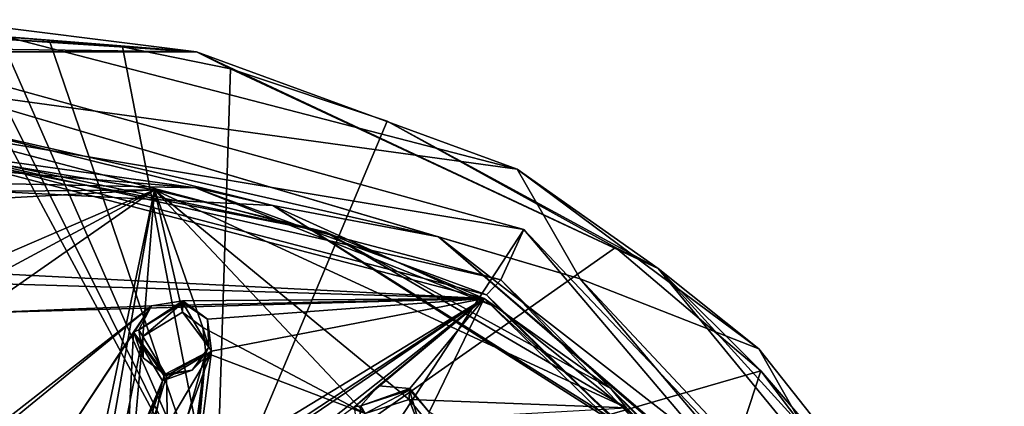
# Model space of a CAD drawing. Header units: millimetres. Extents: x -150 to 308, y -116 to 257.
# Tile 147 of 147: x 254 to 303, y 238 to 257. Entities that reach past the tile are written whole.
import ezdxf

# ---------------------------------------------------------------- set-up
doc = ezdxf.new("R2010")
doc.units = ezdxf.units.MM
doc.header["$LTSCALE"] = 81.481481
for name, color, linetype in [('1301', 7, 'CONTINUOUS'), ('1302', 7, 'CONTINUOUS'), ('1303', 7, 'CONTINUOUS'), ('1304', 7, 'CONTINUOUS'), ('1305', 7, 'CONTINUOUS'), ('1306', 7, 'CONTINUOUS'), ('1307', 7, 'CONTINUOUS'), ('1308', 7, 'CONTINUOUS'), ('155', 7, 'CONTINUOUS'), ('156', 7, 'CONTINUOUS'), ('157', 7, 'CONTINUOUS'), ('158', 7, 'CONTINUOUS'), ('160', 7, 'CONTINUOUS'), ('161', 7, 'CONTINUOUS'), ('190', 7, 'CONTINUOUS'), ('191', 7, 'CONTINUOUS'), ('192', 7, 'CONTINUOUS'), ('254', 7, 'CONTINUOUS'), ('741', 7, 'CONTINUOUS'), ('742', 7, 'CONTINUOUS'), ('794', 7, 'CONTINUOUS'), ('801', 7, 'CONTINUOUS')]:
    doc.layers.add(name, color=color, linetype=linetype)

msp = doc.modelspace()

# ---------------------------------------------------------------- linework, layer by layer
at = {"layer": '1301', "linetype": 'CONTINUOUS'}
for points in [[(262.019, 243.097, -11.716), (260.049, 241.422, -9.801), (259.845, 241.757, -11.494), (262.019, 243.097, -11.716)], [(262.011, 242.633, -9.891), (260.049, 241.422, -9.801), (262.019, 243.097, -11.716), (262.011, 242.633, -9.891)], [(259.845, 241.757, -11.494), (260.049, 241.422, -9.801), (260.056, 240.355, -11.437), (259.845, 241.757, -11.494)], [(260.049, 241.422, -9.801), (261.221, 239.473, -9.896), (260.056, 240.355, -11.437), (260.049, 241.422, -9.801)], [(261.221, 239.473, -9.896), (261.146, 239.546, -11.473), (260.056, 240.355, -11.437), (261.221, 239.473, -9.896)]]:
    msp.add_3dface(points, dxfattribs=at)
at = {"layer": '1302', "linetype": 'CONTINUOUS'}
for points in [[(259.573, 241.641, -11.976), (260.48, 242.936, -11.912), (259.845, 241.757, -11.494), (259.573, 241.641, -11.976)], [(260.48, 242.936, -11.912), (262.029, 243.193, -11.951), (259.845, 241.757, -11.494), (260.48, 242.936, -11.912)], [(259.845, 241.757, -11.494), (262.029, 243.193, -11.951), (262.022, 243.137, -11.837), (259.845, 241.757, -11.494)], [(262.019, 243.097, -11.716), (259.845, 241.757, -11.494), (262.022, 243.137, -11.837), (262.019, 243.097, -11.716)], [(259.573, 241.641, -11.976), (259.845, 241.757, -11.494), (260.056, 240.355, -11.437), (259.573, 241.641, -11.976)], [(261.022, 239.223, -12.21), (259.573, 241.641, -11.976), (261.103, 239.47, -11.883), (261.022, 239.223, -12.21)], [(261.146, 239.546, -11.473), (259.573, 241.641, -11.976), (260.056, 240.355, -11.437), (261.146, 239.546, -11.473)], [(259.573, 241.641, -11.976), (261.146, 239.546, -11.473), (261.103, 239.47, -11.883), (259.573, 241.641, -11.976)]]:
    msp.add_3dface(points, dxfattribs=at)
at = {"layer": '1303', "linetype": 'CONTINUOUS'}
for points in [[(263.244, 242.285, -12.072), (262.019, 243.097, -11.716), (262.022, 243.137, -11.837), (263.244, 242.285, -12.072)], [(262.019, 243.097, -11.716), (263.244, 242.285, -12.072), (263.321, 240.889, -11.7), (262.019, 243.097, -11.716)], [(262.029, 243.193, -11.951), (263.244, 242.285, -12.072), (262.022, 243.137, -11.837), (262.029, 243.193, -11.951)], [(263.244, 242.285, -12.072), (263.458, 240.697, -12.204), (263.321, 240.889, -11.7), (263.244, 242.285, -12.072)], [(263.458, 240.697, -12.204), (261.022, 239.223, -12.21), (262.49, 239.751, -11.581), (263.458, 240.697, -12.204)], [(263.321, 240.889, -11.7), (263.458, 240.697, -12.204), (262.49, 239.751, -11.581), (263.321, 240.889, -11.7)], [(261.022, 239.223, -12.21), (261.103, 239.47, -11.883), (262.49, 239.751, -11.581), (261.022, 239.223, -12.21)], [(261.103, 239.47, -11.883), (261.146, 239.546, -11.473), (262.49, 239.751, -11.581), (261.103, 239.47, -11.883)]]:
    msp.add_3dface(points, dxfattribs=at)
at = {"layer": '1304', "linetype": 'CONTINUOUS'}
for points in [[(262.011, 242.633, -9.891), (262.019, 243.097, -11.716), (263.321, 240.889, -11.7), (262.011, 242.633, -9.891)], [(263.012, 241.873, -9.957), (262.011, 242.633, -9.891), (263.321, 240.889, -11.7), (263.012, 241.873, -9.957)], [(263.166, 240.614, -9.985), (263.012, 241.873, -9.957), (263.321, 240.889, -11.7), (263.166, 240.614, -9.985)], [(261.221, 239.473, -9.896), (263.166, 240.614, -9.985), (261.146, 239.546, -11.473), (261.221, 239.473, -9.896)], [(261.146, 239.546, -11.473), (263.166, 240.614, -9.985), (262.49, 239.751, -11.581), (261.146, 239.546, -11.473)], [(263.166, 240.614, -9.985), (263.321, 240.889, -11.7), (262.49, 239.751, -11.581), (263.166, 240.614, -9.985)]]:
    msp.add_3dface(points, dxfattribs=at)
at = {"layer": '1305', "linetype": 'CONTINUOUS'}
for points in [[(273.283, 238.757, -12.742), (271.078, 237.595, -10.705), (270.866, 237.981, -12.387), (273.283, 238.757, -12.742)], [(273.267, 238.296, -10.916), (271.078, 237.595, -10.705), (273.283, 238.757, -12.742), (273.267, 238.296, -10.916)], [(270.866, 237.981, -12.387), (271.078, 237.595, -10.705), (270.734, 236.57, -12.332), (270.866, 237.981, -12.387)]]:
    msp.add_3dface(points, dxfattribs=at)
at = {"layer": '1306', "linetype": 'CONTINUOUS'}
for points in [[(270.547, 237.939, -12.851), (271.742, 238.974, -12.848), (270.866, 237.981, -12.387), (270.547, 237.939, -12.851)], [(271.742, 238.974, -12.848), (273.303, 238.849, -12.978), (270.866, 237.981, -12.387), (271.742, 238.974, -12.848)], [(270.866, 237.981, -12.387), (273.303, 238.849, -12.978), (273.289, 238.796, -12.863), (270.866, 237.981, -12.387)], [(273.283, 238.757, -12.742), (270.866, 237.981, -12.387), (273.289, 238.796, -12.863), (273.283, 238.757, -12.742)], [(270.547, 237.939, -12.851), (270.866, 237.981, -12.387), (270.734, 236.57, -12.332), (270.547, 237.939, -12.851)]]:
    msp.add_3dface(points, dxfattribs=at)
at = {"layer": '1307', "linetype": 'CONTINUOUS'}
for points in [[(274.252, 237.675, -13.161), (273.283, 238.757, -12.742), (273.289, 238.796, -12.863), (274.252, 237.675, -13.161)], [(273.283, 238.757, -12.742), (274.252, 237.675, -13.161), (274.011, 236.3, -12.785), (273.283, 238.757, -12.742)], [(273.303, 238.849, -12.978), (274.252, 237.675, -13.161), (273.289, 238.796, -12.863), (273.303, 238.849, -12.978)]]:
    msp.add_3dface(points, dxfattribs=at)
at = {"layer": '1308', "linetype": 'CONTINUOUS'}
for points in [[(273.267, 238.296, -10.916), (273.283, 238.757, -12.742), (274.011, 236.3, -12.785), (273.267, 238.296, -10.916)], [(274.049, 237.318, -11.034), (273.267, 238.296, -10.916), (274.011, 236.3, -12.785), (274.049, 237.318, -11.034)]]:
    msp.add_3dface(points, dxfattribs=at)
at = {"layer": '155', "linetype": 'CONTINUOUS'}
for points in [[(246.462, 250.131, -9.865), (262.66, 248.785, -10.183), (238.965, 249.311, -9.89), (246.462, 250.131, -9.865)], [(238.965, 249.311, -9.89), (262.66, 248.785, -10.183), (266.49, 247.921, -10.219), (238.965, 249.311, -9.89)], [(262.66, 248.785, -10.183), (277.719, 242.824, -11.593), (266.49, 247.921, -10.219), (262.66, 248.785, -10.183)], [(290.285, 232.785, -13.966), (290.45, 232.877, -13.776), (266.49, 247.921, -10.219), (290.285, 232.785, -13.966)], [(277.719, 242.824, -11.593), (290.285, 232.785, -13.966), (266.49, 247.921, -10.219), (277.719, 242.824, -11.593)]]:
    msp.add_3dface(points, dxfattribs=at)
at = {"layer": '156', "linetype": 'CONTINUOUS'}
for points in [[(238.965, 249.311, -9.89), (266.49, 247.921, -10.219), (250.084, 251.963, -9.681), (238.965, 249.311, -9.89)], [(250.084, 251.963, -9.681), (266.49, 247.921, -10.219), (274.715, 246.358, -11.006), (250.084, 251.963, -9.681)], [(266.49, 247.921, -10.219), (290.45, 232.877, -13.776), (274.715, 246.358, -11.006), (266.49, 247.921, -10.219)], [(290.45, 232.877, -13.776), (290.515, 232.807, -13.792), (274.715, 246.358, -11.006), (290.45, 232.877, -13.776)], [(290.515, 232.807, -13.792), (290.561, 232.757, -13.804), (274.715, 246.358, -11.006), (290.515, 232.807, -13.792)], [(290.561, 232.757, -13.804), (290.603, 232.711, -13.815), (274.715, 246.358, -11.006), (290.561, 232.757, -13.804)], [(290.603, 232.711, -13.815), (290.637, 232.674, -13.824), (274.715, 246.358, -11.006), (290.603, 232.711, -13.815)], [(290.637, 232.674, -13.824), (290.67, 232.638, -13.832), (274.715, 246.358, -11.006), (290.637, 232.674, -13.824)], [(290.67, 232.638, -13.832), (290.702, 232.603, -13.84), (274.715, 246.358, -11.006), (290.67, 232.638, -13.832)], [(290.702, 232.603, -13.84), (290.756, 232.544, -13.854), (274.715, 246.358, -11.006), (290.702, 232.603, -13.84)], [(290.756, 232.544, -13.854), (290.827, 232.465, -13.873), (274.715, 246.358, -11.006), (290.756, 232.544, -13.854)], [(290.827, 232.465, -13.873), (290.903, 232.38, -13.893), (274.715, 246.358, -11.006), (290.827, 232.465, -13.873)], [(274.715, 246.358, -11.006), (290.903, 232.38, -13.893), (293.408, 231.842, -14.437), (274.715, 246.358, -11.006)]]:
    msp.add_3dface(points, dxfattribs=at)
at = {"layer": '157', "linetype": 'CONTINUOUS'}
for points in [[(250.084, 251.963, -9.681), (274.715, 246.358, -11.006), (250.085, 253.642, -11.022), (250.084, 251.963, -9.681)], [(250.085, 253.642, -11.022), (274.715, 246.358, -11.006), (281.752, 244.284, -13.234), (250.085, 253.642, -11.022)], [(274.715, 246.358, -11.006), (293.408, 231.842, -14.437), (281.752, 244.284, -13.234), (274.715, 246.358, -11.006)], [(281.752, 244.284, -13.234), (293.408, 231.842, -14.437), (302.803, 219.432, -19.109), (281.752, 244.284, -13.234)]]:
    msp.add_3dface(points, dxfattribs=at)
at = {"layer": '158', "linetype": 'CONTINUOUS'}
for points in [[(250, 257.127, -24.278), (250.085, 253.642, -11.022), (278.62, 249.715, -26.03), (250, 257.127, -24.278)], [(250.085, 253.642, -11.022), (281.752, 244.284, -13.234), (278.62, 249.715, -26.03), (250.085, 253.642, -11.022)], [(278.62, 249.715, -26.03), (281.752, 244.284, -13.234), (290.62, 240.805, -28.136), (278.62, 249.715, -26.03)], [(281.752, 244.284, -13.234), (302.803, 219.432, -19.109), (290.62, 240.805, -28.136), (281.752, 244.284, -13.234)], [(290.62, 240.805, -28.136), (302.803, 219.432, -19.109), (299.819, 229.185, -30.883), (290.62, 240.805, -28.136)]]:
    msp.add_3dface(points, dxfattribs=at)
at = {"layer": '160', "linetype": 'CONTINUOUS'}
for points in [[(237.288, 255.531, -25.63), (250, 257.127, -24.278), (262.713, 255.531, -25.63), (237.288, 255.531, -25.63)], [(250, 257.127, -24.278), (278.62, 249.715, -26.03), (262.713, 255.531, -25.63), (250, 257.127, -24.278)], [(240.527, 255.813, -25.794), (262.713, 255.531, -25.63), (250.395, 256.506, -25.663), (240.527, 255.813, -25.794)], [(250.395, 256.506, -25.663), (262.713, 255.531, -25.63), (251.434, 256.409, -25.707), (250.395, 256.506, -25.663)], [(251.434, 256.409, -25.707), (262.713, 255.531, -25.63), (253.005, 256.16, -25.815), (251.434, 256.409, -25.707)], [(253.005, 256.16, -25.815), (262.713, 255.531, -25.63), (255.419, 256.025, -25.832), (253.005, 256.16, -25.815)], [(237.288, 255.531, -25.63), (262.713, 255.531, -25.63), (240.527, 255.813, -25.794), (237.288, 255.531, -25.63)], [(255.419, 256.025, -25.832), (262.713, 255.531, -25.63), (259.039, 255.785, -25.827), (255.419, 256.025, -25.832)], [(259.039, 255.785, -25.827), (262.713, 255.531, -25.63), (264.39, 254.688, -26.081), (259.039, 255.785, -25.827)], [(262.713, 255.531, -25.63), (278.62, 249.715, -26.03), (285.621, 244.794, -28.168), (262.713, 255.531, -25.63)], [(262.713, 255.531, -25.63), (285.621, 244.794, -28.168), (264.39, 254.688, -26.081), (262.713, 255.531, -25.63)], [(264.39, 254.688, -26.081), (285.621, 244.794, -28.168), (272.171, 252.104, -26.689), (264.39, 254.688, -26.081)], [(272.171, 252.104, -26.689), (285.621, 244.794, -28.168), (283.504, 245.832, -28.17), (272.171, 252.104, -26.689)], [(278.62, 249.715, -26.03), (290.62, 240.805, -28.136), (285.621, 244.794, -28.168), (278.62, 249.715, -26.03)], [(283.504, 245.832, -28.17), (285.621, 244.794, -28.168), (290.709, 239.721, -29.618), (283.504, 245.832, -28.17)], [(290.62, 240.805, -28.136), (299.819, 229.185, -30.883), (285.621, 244.794, -28.168), (290.62, 240.805, -28.136)], [(285.621, 244.794, -28.168), (299.819, 229.185, -30.883), (301.486, 225.45, -32.743), (285.621, 244.794, -28.168)], [(285.621, 244.794, -28.168), (301.486, 225.45, -32.743), (290.709, 239.721, -29.618), (285.621, 244.794, -28.168)], [(290.709, 239.721, -29.618), (301.486, 225.45, -32.743), (295.884, 233.718, -31.039), (290.709, 239.721, -29.618)]]:
    msp.add_3dface(points, dxfattribs=at)
at = {"layer": '161', "linetype": 'CONTINUOUS'}
for points in [[(250.395, 256.506, -25.663), (263.658, 231.899, -36.17), (236.337, 231.9, -36.17), (250.395, 256.506, -25.663)], [(250.395, 256.506, -25.663), (251.434, 256.409, -25.707), (263.658, 231.899, -36.17), (250.395, 256.506, -25.663)], [(251.434, 256.409, -25.707), (253.005, 256.16, -25.815), (263.658, 231.899, -36.17), (251.434, 256.409, -25.707)], [(253.005, 256.16, -25.815), (255.419, 256.025, -25.832), (263.658, 231.899, -36.17), (253.005, 256.16, -25.815)], [(255.419, 256.025, -25.832), (259.039, 255.785, -25.827), (263.658, 231.899, -36.17), (255.419, 256.025, -25.832)], [(259.039, 255.785, -25.827), (264.39, 254.688, -26.081), (263.658, 231.899, -36.17), (259.039, 255.785, -25.827)], [(264.39, 254.688, -26.081), (272.171, 252.104, -26.689), (263.658, 231.899, -36.17), (264.39, 254.688, -26.081)], [(272.171, 252.104, -26.689), (283.504, 245.832, -28.17), (263.658, 231.899, -36.17), (272.171, 252.104, -26.689)], [(283.504, 245.832, -28.17), (290.709, 239.721, -29.618), (263.658, 231.899, -36.17), (283.504, 245.832, -28.17)], [(290.709, 239.721, -29.618), (278.554, 202.572, -43.767), (263.658, 231.899, -36.17), (290.709, 239.721, -29.618)], [(278.554, 202.572, -43.767), (290.709, 239.721, -29.618), (295.884, 233.718, -31.039), (278.554, 202.572, -43.767)]]:
    msp.add_3dface(points, dxfattribs=at)
at = {"layer": '190', "linetype": 'CONTINUOUS'}
for points in [[(278.959, 246.721, -26.366), (250, 251.553, -11.118), (250, 254.711, -24.477), (278.959, 246.721, -26.366)], [(277.812, 244.232, -12.848), (250, 251.553, -11.118), (278.959, 246.721, -26.366), (277.812, 244.232, -12.848)], [(298.042, 224.267, -17.568), (277.812, 244.232, -12.848), (278.959, 246.721, -26.366), (298.042, 224.267, -17.568)], [(299.085, 225.541, -31.373), (298.042, 224.267, -17.568), (278.959, 246.721, -26.366), (299.085, 225.541, -31.373)]]:
    msp.add_3dface(points, dxfattribs=at)
at = {"layer": '191', "linetype": 'CONTINUOUS'}
for points in [[(250, 251.553, -11.118), (277.812, 244.232, -12.848), (250, 250.555, -11.188), (250, 251.553, -11.118)], [(250, 250.555, -11.188), (277.812, 244.232, -12.848), (277.096, 243.49, -12.858), (250, 250.555, -11.188)], [(277.096, 243.49, -12.858), (277.812, 244.232, -12.848), (296.931, 224.186, -17.421), (277.096, 243.49, -12.858)], [(277.812, 244.232, -12.848), (298.042, 224.267, -17.568), (296.931, 224.186, -17.421), (277.812, 244.232, -12.848)]]:
    msp.add_3dface(points, dxfattribs=at)
at = {"layer": '192', "linetype": 'CONTINUOUS'}
for points in [[(262.66, 248.785, -10.183), (246.462, 250.131, -9.865), (250, 250.555, -11.188), (262.66, 248.785, -10.183)], [(262.66, 248.785, -10.183), (250, 250.555, -11.188), (277.096, 243.49, -12.858), (262.66, 248.785, -10.183)], [(277.719, 242.824, -11.593), (262.66, 248.785, -10.183), (277.096, 243.49, -12.858), (277.719, 242.824, -11.593)], [(277.719, 242.824, -11.593), (277.096, 243.49, -12.858), (296.931, 224.186, -17.421), (277.719, 242.824, -11.593)], [(290.285, 232.785, -13.966), (277.719, 242.824, -11.593), (296.931, 224.186, -17.421), (290.285, 232.785, -13.966)]]:
    msp.add_3dface(points, dxfattribs=at)
at = {"layer": '254', "linetype": 'CONTINUOUS'}
for points in [[(278.959, 246.721, -26.366), (250, 254.711, -24.477), (250, 202.512, -43.514), (278.959, 246.721, -26.366)], [(299.085, 225.541, -31.373), (278.959, 246.721, -26.366), (250, 202.512, -43.514), (299.085, 225.541, -31.373)]]:
    msp.add_3dface(points, dxfattribs=at)
at = {"layer": '741', "linetype": 'CONTINUOUS'}
for points in [[(276.99, 243.303, -12.866), (250, 250.341, -11.203), (269.126, 246.597, -10.646), (276.99, 243.303, -12.866)], [(269.126, 246.597, -10.646), (250, 250.341, -11.203), (253.244, 249.911, -9.862), (269.126, 246.597, -10.646)], [(283.276, 238.834, -12.481), (276.99, 243.303, -12.866), (269.126, 246.597, -10.646), (283.276, 238.834, -12.481)], [(296.747, 224.075, -17.412), (276.99, 243.303, -12.866), (294.411, 227.326, -15.201), (296.747, 224.075, -17.412)], [(294.411, 227.326, -15.201), (276.99, 243.303, -12.866), (283.276, 238.834, -12.481), (294.411, 227.326, -15.201)]]:
    msp.add_3dface(points, dxfattribs=at)
at = {"layer": '742', "linetype": 'CONTINUOUS'}
for points in [[(250, 244.672, -11.601), (250, 250.341, -11.203), (276.99, 243.303, -12.866), (250, 244.672, -11.601)], [(250, 244.672, -11.601), (276.99, 243.303, -12.866), (251.403, 244.085, -11.646), (250, 244.672, -11.601)], [(251.403, 244.085, -11.646), (276.99, 243.303, -12.866), (252.003, 242.598, -11.754), (251.403, 244.085, -11.646)], [(252.062, 236.085, -12.214), (251.844, 236.224, -12.202), (260.48, 242.936, -11.912), (252.062, 236.085, -12.214)], [(251.844, 236.224, -12.202), (252.003, 242.598, -11.754), (260.48, 242.936, -11.912), (251.844, 236.224, -12.202)], [(252.003, 242.598, -11.754), (276.99, 243.303, -12.866), (260.48, 242.936, -11.912), (252.003, 242.598, -11.754)], [(255.688, 235.741, -12.295), (252.062, 236.085, -12.214), (260.48, 242.936, -11.912), (255.688, 235.741, -12.295)], [(259.573, 241.641, -11.976), (255.688, 235.741, -12.295), (260.48, 242.936, -11.912), (259.573, 241.641, -11.976)], [(260.48, 242.936, -11.912), (276.99, 243.303, -12.866), (262.029, 243.193, -11.951), (260.48, 242.936, -11.912)], [(262.029, 243.193, -11.951), (276.99, 243.303, -12.866), (263.244, 242.285, -12.072), (262.029, 243.193, -11.951)], [(262.67, 234.588, -12.64), (276.99, 243.303, -12.866), (263.042, 234.141, -12.695), (262.67, 234.588, -12.64)], [(276.99, 243.303, -12.866), (262.67, 234.588, -12.64), (263.458, 240.697, -12.204), (276.99, 243.303, -12.866)], [(276.99, 243.303, -12.866), (263.212, 233.948, -12.719), (263.042, 234.141, -12.695), (276.99, 243.303, -12.866)], [(264.528, 233.474, -12.831), (263.212, 233.948, -12.719), (276.99, 243.303, -12.866), (264.528, 233.474, -12.831)], [(263.244, 242.285, -12.072), (276.99, 243.303, -12.866), (263.458, 240.697, -12.204), (263.244, 242.285, -12.072)], [(264.528, 233.474, -12.831), (276.99, 243.303, -12.866), (270.547, 237.939, -12.851), (264.528, 233.474, -12.831)], [(270.547, 237.939, -12.851), (276.99, 243.303, -12.866), (271.742, 238.974, -12.848), (270.547, 237.939, -12.851)], [(271.742, 238.974, -12.848), (276.99, 243.303, -12.866), (273.303, 238.849, -12.978), (271.742, 238.974, -12.848)], [(273.303, 238.849, -12.978), (276.99, 243.303, -12.866), (274.252, 237.675, -13.161), (273.303, 238.849, -12.978)], [(276.99, 243.303, -12.866), (296.747, 224.075, -17.412), (274.252, 237.675, -13.161), (276.99, 243.303, -12.866)], [(259.255, 235.079, -12.452), (255.688, 235.741, -12.295), (259.573, 241.641, -11.976), (259.255, 235.079, -12.452)], [(261.022, 239.223, -12.21), (259.255, 235.079, -12.452), (259.573, 241.641, -11.976), (261.022, 239.223, -12.21)], [(261.466, 235.312, -12.526), (260.297, 235.381, -12.47), (263.458, 240.697, -12.204), (261.466, 235.312, -12.526)], [(260.297, 235.381, -12.47), (261.022, 239.223, -12.21), (263.458, 240.697, -12.204), (260.297, 235.381, -12.47)], [(262.67, 234.588, -12.64), (261.466, 235.312, -12.526), (263.458, 240.697, -12.204), (262.67, 234.588, -12.64)], [(259.424, 235.122, -12.455), (259.255, 235.079, -12.452), (261.022, 239.223, -12.21), (259.424, 235.122, -12.455)], [(259.725, 235.235, -12.458), (259.424, 235.122, -12.455), (261.022, 239.223, -12.21), (259.725, 235.235, -12.458)], [(260.297, 235.381, -12.47), (259.725, 235.235, -12.458), (261.022, 239.223, -12.21), (260.297, 235.381, -12.47)]]:
    msp.add_3dface(points, dxfattribs=at)
at = {"layer": '794', "linetype": 'CONTINUOUS'}
for points in [[(260.615, 248.69, -9.855), (233.518, 247.2, -10.207), (250, 244.11, -9.541), (260.615, 248.69, -9.855)], [(260.615, 248.69, -9.855), (250, 244.11, -9.541), (251.158, 243.615, -9.546), (260.615, 248.69, -9.855)], [(251.612, 242.429, -9.556), (260.615, 248.69, -9.855), (251.158, 243.615, -9.546), (251.612, 242.429, -9.556)], [(252.624, 210.789, -12.245), (260.615, 248.69, -9.855), (251.612, 242.429, -9.556), (252.624, 210.789, -12.245)], [(253.422, 208.097, -12.709), (260.615, 248.69, -9.855), (252.624, 210.789, -12.245), (253.422, 208.097, -12.709)], [(260.615, 248.69, -9.855), (253.422, 208.097, -12.709), (260.049, 241.422, -9.801), (260.615, 248.69, -9.855)], [(262.011, 242.633, -9.891), (260.615, 248.69, -9.855), (260.049, 241.422, -9.801), (262.011, 242.633, -9.891)], [(284.049, 237.882, -12.409), (260.615, 248.69, -9.855), (273.267, 238.296, -10.916), (284.049, 237.882, -12.409)], [(260.615, 248.69, -9.855), (262.011, 242.633, -9.891), (263.012, 241.873, -9.957), (260.615, 248.69, -9.855)], [(260.615, 248.69, -9.855), (263.012, 241.873, -9.957), (271.078, 237.595, -10.705), (260.615, 248.69, -9.855)], [(273.267, 238.296, -10.916), (260.615, 248.69, -9.855), (271.078, 237.595, -10.705), (273.267, 238.296, -10.916)], [(263.012, 241.873, -9.957), (263.166, 240.614, -9.985), (271.078, 237.595, -10.705), (263.012, 241.873, -9.957)], [(253.422, 208.097, -12.709), (259.319, 233.082, -10.047), (260.049, 241.422, -9.801), (253.422, 208.097, -12.709)], [(260.049, 241.422, -9.801), (259.319, 233.082, -10.047), (261.221, 239.473, -9.896), (260.049, 241.422, -9.801)], [(260.044, 216.757, -11.593), (259.999, 215.513, -11.76), (263.166, 240.614, -9.985), (260.044, 216.757, -11.593)], [(263.166, 240.614, -9.985), (259.999, 215.513, -11.76), (271.078, 237.595, -10.705), (263.166, 240.614, -9.985)], [(261.397, 223.796, -10.853), (260.044, 216.757, -11.593), (263.166, 240.614, -9.985), (261.397, 223.796, -10.853)], [(261.221, 239.473, -9.896), (261.32, 234.225, -10.087), (263.166, 240.614, -9.985), (261.221, 239.473, -9.896)], [(261.32, 234.225, -10.087), (262.293, 233.434, -10.181), (263.166, 240.614, -9.985), (261.32, 234.225, -10.087)], [(261.353, 225.056, -10.73), (261.397, 223.796, -10.853), (263.166, 240.614, -9.985), (261.353, 225.056, -10.73)], [(262.399, 232.175, -10.257), (261.353, 225.056, -10.73), (263.166, 240.614, -9.985), (262.399, 232.175, -10.257)], [(262.293, 233.434, -10.181), (262.399, 232.175, -10.257), (263.166, 240.614, -9.985), (262.293, 233.434, -10.181)], [(259.319, 233.082, -10.047), (261.32, 234.225, -10.087), (261.221, 239.473, -9.896), (259.319, 233.082, -10.047)], [(284.049, 237.882, -12.409), (273.267, 238.296, -10.916), (274.049, 237.318, -11.034), (284.049, 237.882, -12.409)]]:
    msp.add_3dface(points, dxfattribs=at)
at = {"layer": '801', "linetype": 'CONTINUOUS'}
for points in [[(253.244, 249.911, -9.862), (237.068, 248.476, -10.201), (260.615, 248.69, -9.855), (253.244, 249.911, -9.862)], [(269.126, 246.597, -10.646), (253.244, 249.911, -9.862), (260.615, 248.69, -9.855), (269.126, 246.597, -10.646)], [(237.068, 248.476, -10.201), (233.518, 247.2, -10.207), (260.615, 248.69, -9.855), (237.068, 248.476, -10.201)], [(269.126, 246.597, -10.646), (260.615, 248.69, -9.855), (284.049, 237.882, -12.409), (269.126, 246.597, -10.646)], [(283.276, 238.834, -12.481), (269.126, 246.597, -10.646), (284.049, 237.882, -12.409), (283.276, 238.834, -12.481)], [(294.411, 227.326, -15.201), (283.276, 238.834, -12.481), (284.049, 237.882, -12.409), (294.411, 227.326, -15.201)]]:
    msp.add_3dface(points, dxfattribs=at)

doc.saveas('drawing.dxf')
